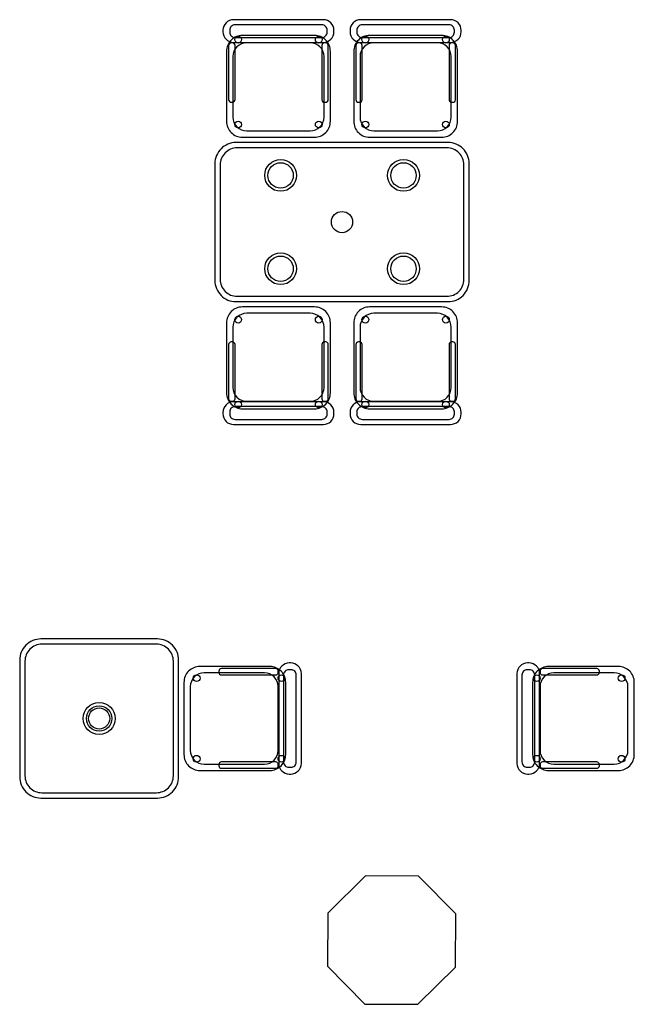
# Model space of a CAD drawing. Header units: metres. Extents: x 2232.4 to 2275.2, y 411.9 to 437.5.
# Tile 13 of 19: x 2266.5 to 2269.4, y 425 to 429.6. Entities that reach past the tile are written whole.
import ezdxf

# ---------------------------------------------------------------- set-up
doc = ezdxf.new("R2010")
doc.units = ezdxf.units.M
for name, color, linetype in [('CL', 40, 'Continuous'), ('RP_CHAIRS', 7, 'Continuous'), ('RP_TABLES', 7, 'Continuous')]:
    doc.layers.add(name, color=color, linetype=linetype)

# ---------------------------------------------------------------- blocks, each defined once
blk = doc.blocks.new('RP_MODERN_TABLE_4')
at = {"color": 0}
for points in [[(-0.5, -0.375), (0.5, -0.375, 0.414214), (0.6, -0.275), (0.6, 0.275, 0.414214), (0.5, 0.375), (-0.5, 0.375, 0.414214), (-0.6, 0.275), (-0.6, -0.275, 0.414214)], [(-0.495, -0.35), (0.495, -0.35, 0.414214), (0.575, -0.27), (0.575, 0.27, 0.414214), (0.495, 0.35), (-0.495, 0.35, 0.414214), (-0.575, 0.27), (-0.575, -0.27, 0.414214)]]:
    blk.add_lwpolyline(points, format="xyb", close=True, dxfattribs=at)
for centre, radius in [((-0.29, 0.22), 0.075), ((-0.29, 0.22), 0.06), ((0.29, 0.22), 0.075), ((0.29, 0.22), 0.06), ((0, 0), 0.05), ((-0.29, -0.22), 0.075), ((-0.29, -0.22), 0.06), ((0.29, -0.22), 0.075), ((0.29, -0.22), 0.06)]:
    blk.add_circle(centre, radius, dxfattribs=at)
blk = doc.blocks.new('RP_MODERN_CHAIR')
at = {"color": 0}
for points in [[(-0.212, 0.172), (0.212, 0.172, 0.414214), (0.262, 0.222), (0.262, 0.229, 0.414214), (0.212, 0.279), (-0.212, 0.279, 0.414214), (-0.262, 0.229), (-0.262, 0.222, 0.414214)], [(-0.205, 0.195), (0.205, 0.195, 0.414214), (0.23, 0.22), (0.23, 0.23, 0.414214), (0.205, 0.255), (-0.205, 0.255, 0.414214), (-0.23, 0.23), (-0.23, 0.22, 0.414214)], [(-0.17, -0.275), (0.17, -0.275, 0.414214), (0.245, -0.2), (0.245, 0.13, 0.414214), (0.17, 0.205), (-0.17, 0.205, 0.414214), (-0.245, 0.13), (-0.245, -0.2, 0.414214)], [(-0.223, -0.11), (-0.217, -0.11, 0.414214), (-0.205, -0.098), (-0.205, 0.158, 0.414214), (-0.217, 0.17), (-0.223, 0.17, 0.414214), (-0.235, 0.158), (-0.235, -0.098, 0.414214)], [(-0.15, -0.245), (0.15, -0.245, 0.414214), (0.215, -0.18), (0.215, 0.105, 0.414214), (0.15, 0.17), (-0.15, 0.17, 0.414214), (-0.215, 0.105), (-0.215, -0.18, 0.414214)], [(0.217, -0.11), (0.223, -0.11, 0.414214), (0.235, -0.098), (0.235, 0.158, 0.414214), (0.223, 0.17), (0.217, 0.17, 0.414214), (0.205, 0.158), (0.205, -0.098, 0.414214)]]:
    blk.add_lwpolyline(points, format="xyb", close=True, dxfattribs=at)
for centre in [(-0.19, 0.185), (0.19, 0.185), (-0.19, -0.215), (0.19, -0.215)]:
    blk.add_circle(centre, 0.016, dxfattribs=at)
blk = doc.blocks.new('RP_MODERN_TABLE_2')
at = {"color": 0}
for points in [[(-0.275, -0.375), (0.275, -0.375, 0.414214), (0.375, -0.275), (0.375, 0.275, 0.414214), (0.275, 0.375), (-0.275, 0.375, 0.414214), (-0.375, 0.275), (-0.375, -0.275, 0.414214)], [(-0.27, -0.35), (0.27, -0.35, 0.414214), (0.35, -0.27), (0.35, 0.27, 0.414214), (0.27, 0.35), (-0.27, 0.35, 0.414214), (-0.35, 0.27), (-0.35, -0.27, 0.414214)]]:
    blk.add_lwpolyline(points, format="xyb", close=True, dxfattribs=at)
for radius in [0.075, 0.06, 0.05]:
    blk.add_circle((0, 0), radius, dxfattribs=at)

msp = doc.modelspace()

# ---------------------------------------------------------------- linework, layer by layer
at = {"layer": 'CL'}
msp.add_lwpolyline([(2268.5117, 425.4285), (2268.3359, 425.6062), (2268.0859, 425.6075), (2267.9081, 425.4317), (2267.9068, 425.1817), (2268.0826, 425.004), (2268.3326, 425.0026), (2268.5103, 425.1785)], close=True, dxfattribs=at)

# ---------------------------------------------------------------- block references
at = {"layer": 'RP_CHAIRS'}
for p in [(2267.675, 429.365), (2268.275, 429.365)]:
    msp.add_blockref('RP_MODERN_CHAIR', p, dxfattribs=at)
for p, rotation in [((2267.675, 428.015), 180), ((2268.275, 428.015), 180), ((2267.504, 426.35), 270), ((2269.079, 426.35), 90)]:
    msp.add_blockref('RP_MODERN_CHAIR', p, dxfattribs=dict(at, rotation=rotation))
at = {"layer": 'RP_TABLES'}
for name, p in [('RP_MODERN_TABLE_4', (2267.975, 428.69)), ('RP_MODERN_TABLE_2', (2266.829, 426.35))]:
    msp.add_blockref(name, p, dxfattribs=at)

doc.saveas('drawing.dxf')
